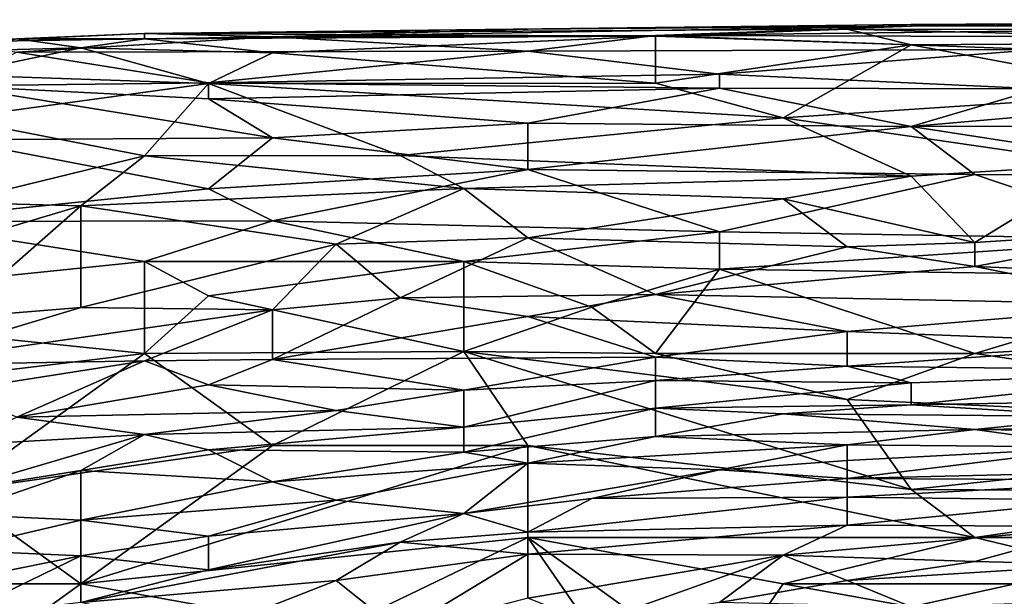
# Model space of a CAD drawing. Extents: x -0.3 to 0.3, y -0.266 to 0.266.
# Tile 141 of 256: x -0.232 to -0.206, y 0.249 to 0.264. Entities that reach past the tile are written whole.
import ezdxf

# ---------------------------------------------------------------- set-up
doc = ezdxf.new("R2010")
doc.units = 0

msp = doc.modelspace()

# ---------------------------------------------------------------- linework, layer by layer
for points in [[(-0.228376, 0.263932, 1.142958), (-0.208514, 0.264164, 1.141397), (-0.210169, 0.264044, 1.138275)], [(-0.228376, 0.263932, 1.142958), (-0.218445, 0.264044, 1.14452), (-0.208514, 0.264164, 1.141397)], [(-0.225066, 0.263845, 1.147642), (-0.215135, 0.263878, 1.147642), (-0.208514, 0.26412, 1.14452)], [(-0.218445, 0.264044, 1.14452), (-0.225066, 0.263845, 1.147642), (-0.208514, 0.26412, 1.14452)], [(-0.218445, 0.264044, 1.14452), (-0.208514, 0.26412, 1.14452), (-0.208514, 0.264164, 1.141397)], [(-0.215135, 0.263878, 1.147642), (-0.195272, 0.263828, 1.149203), (-0.193617, 0.264141, 1.146081)], [(-0.193617, 0.264141, 1.146081), (-0.208514, 0.26412, 1.14452), (-0.215135, 0.263878, 1.147642)], [(-0.210169, 0.264044, 1.138275), (-0.208514, 0.264164, 1.141397), (-0.196927, 0.264024, 1.136713)], [(-0.208514, 0.264164, 1.141397), (-0.195272, 0.264224, 1.14452), (-0.188651, 0.264288, 1.141397)], [(-0.208514, 0.264164, 1.141397), (-0.188651, 0.264288, 1.141397), (-0.196927, 0.264024, 1.136713)], [(-0.208514, 0.26412, 1.14452), (-0.193617, 0.264141, 1.146081), (-0.195272, 0.264224, 1.14452)], [(-0.208514, 0.264164, 1.141397), (-0.208514, 0.26412, 1.14452), (-0.195272, 0.264224, 1.14452)], [(-0.233342, 0.263715, 1.146081), (-0.225066, 0.263845, 1.147642), (-0.228376, 0.263932, 1.142958)], [(-0.233342, 0.263715, 1.146081), (-0.228376, 0.263932, 1.142958), (-0.231687, 0.263795, 1.142958)], [(-0.231687, 0.263795, 1.142958), (-0.228376, 0.263932, 1.142958), (-0.228376, 0.263788, 1.139836)], [(-0.228376, 0.263932, 1.142958), (-0.210169, 0.264044, 1.138275), (-0.215135, 0.263864, 1.136713)], [(-0.228376, 0.263932, 1.142958), (-0.225066, 0.263845, 1.147642), (-0.218445, 0.264044, 1.14452)], [(-0.228376, 0.263788, 1.139836), (-0.228376, 0.263932, 1.142958), (-0.215135, 0.263864, 1.136713)], [(-0.225066, 0.263425, 1.135152), (-0.228376, 0.263788, 1.139836), (-0.215135, 0.263864, 1.136713)], [(-0.218445, 0.263472, 1.150764), (-0.215135, 0.263878, 1.147642), (-0.225066, 0.263845, 1.147642)], [(-0.225066, 0.263425, 1.135152), (-0.215135, 0.263864, 1.136713), (-0.215135, 0.262641, 1.127346)], [(-0.218445, 0.263472, 1.150764), (-0.205203, 0.263518, 1.150764), (-0.215135, 0.263878, 1.147642)], [(-0.215135, 0.263864, 1.136713), (-0.210169, 0.264044, 1.138275), (-0.208514, 0.263635, 1.133591)], [(-0.215135, 0.263878, 1.147642), (-0.205203, 0.263518, 1.150764), (-0.195272, 0.263828, 1.149203)], [(-0.215135, 0.262641, 1.127346), (-0.215135, 0.263864, 1.136713), (-0.208514, 0.263635, 1.133591)], [(-0.196927, 0.263714, 1.133591), (-0.208514, 0.263635, 1.133591), (-0.210169, 0.264044, 1.138275)], [(-0.196927, 0.264024, 1.136713), (-0.196927, 0.263714, 1.133591), (-0.210169, 0.264044, 1.138275)], [(-0.233342, 0.263715, 1.146081), (-0.231687, 0.263443, 1.150764), (-0.225066, 0.263845, 1.147642)], [(-0.233342, 0.263468, 1.139836), (-0.231687, 0.263795, 1.142958), (-0.230032, 0.26356, 1.138275)], [(-0.231687, 0.263443, 1.150764), (-0.218445, 0.263472, 1.150764), (-0.225066, 0.263845, 1.147642)], [(-0.230032, 0.26356, 1.138275), (-0.231687, 0.263795, 1.142958), (-0.228376, 0.263788, 1.139836)], [(-0.230032, 0.26356, 1.138275), (-0.228376, 0.263788, 1.139836), (-0.225066, 0.263425, 1.135152)], [(-0.215135, 0.262641, 1.127346), (-0.208514, 0.263635, 1.133591), (-0.211824, 0.261743, 1.121101)], [(-0.208514, 0.263635, 1.133591), (-0.201893, 0.262397, 1.124224), (-0.211824, 0.261743, 1.121101)], [(-0.201893, 0.262397, 1.124224), (-0.208514, 0.263635, 1.133591), (-0.196927, 0.263714, 1.133591)], [(-0.230032, 0.26356, 1.138275), (-0.226721, 0.262632, 1.130469), (-0.233342, 0.262858, 1.135152)], [(-0.233342, 0.262858, 1.135152), (-0.233342, 0.263468, 1.139836), (-0.230032, 0.26356, 1.138275)], [(-0.233342, 0.262574, 1.155448), (-0.226721, 0.262651, 1.155448), (-0.231687, 0.263443, 1.150764)], [(-0.231687, 0.263443, 1.150764), (-0.226721, 0.262651, 1.155448), (-0.218445, 0.263472, 1.150764)], [(-0.230032, 0.26356, 1.138275), (-0.225066, 0.263425, 1.135152), (-0.226721, 0.262632, 1.130469)], [(-0.226721, 0.262651, 1.155448), (-0.213479, 0.262875, 1.153887), (-0.218445, 0.263472, 1.150764)], [(-0.225066, 0.263425, 1.135152), (-0.215135, 0.262641, 1.127346), (-0.226721, 0.262632, 1.130469)], [(-0.213479, 0.262875, 1.153887), (-0.205203, 0.263518, 1.150764), (-0.218445, 0.263472, 1.150764)], [(-0.213479, 0.262875, 1.153887), (-0.205203, 0.262494, 1.155448), (-0.205203, 0.263518, 1.150764)], [(-0.233342, 0.262858, 1.135152), (-0.226721, 0.262632, 1.130469), (-0.233342, 0.261725, 1.128907)], [(-0.226721, 0.262651, 1.155448), (-0.213479, 0.262512, 1.155448), (-0.213479, 0.262875, 1.153887)], [(-0.205203, 0.262494, 1.155448), (-0.213479, 0.262875, 1.153887), (-0.213479, 0.262512, 1.155448)], [(-0.233342, 0.262574, 1.155448), (-0.226721, 0.262231, 1.157009), (-0.226721, 0.262651, 1.155448)], [(-0.233342, 0.261725, 1.128907), (-0.226721, 0.262632, 1.130469), (-0.228376, 0.260753, 1.121101)], [(-0.228376, 0.260753, 1.121101), (-0.226721, 0.262632, 1.130469), (-0.221756, 0.260765, 1.117979)], [(-0.226721, 0.262651, 1.155448), (-0.226721, 0.262231, 1.157009), (-0.213479, 0.262512, 1.155448)], [(-0.226721, 0.262632, 1.130469), (-0.215135, 0.262641, 1.127346), (-0.211824, 0.261743, 1.121101)], [(-0.211824, 0.261743, 1.121101), (-0.221756, 0.260765, 1.117979), (-0.226721, 0.262632, 1.130469)], [(-0.233342, 0.262574, 1.155448), (-0.225066, 0.261225, 1.160132), (-0.226721, 0.262231, 1.157009)], [(-0.233342, 0.26117, 1.160132), (-0.225066, 0.261225, 1.160132), (-0.233342, 0.262574, 1.155448)], [(-0.226721, 0.262231, 1.157009), (-0.218445, 0.2616, 1.158654), (-0.213479, 0.262512, 1.155448)], [(-0.218445, 0.2616, 1.158654), (-0.208514, 0.26152, 1.158571), (-0.213479, 0.262512, 1.155448)], [(-0.213479, 0.262512, 1.155448), (-0.208514, 0.26152, 1.158571), (-0.205203, 0.262494, 1.155448)], [(-0.211824, 0.261743, 1.121101), (-0.201893, 0.262397, 1.124224), (-0.203548, 0.260537, 1.111734)], [(-0.208514, 0.26152, 1.158571), (-0.188651, 0.261527, 1.158571), (-0.196927, 0.262528, 1.155448)], [(-0.208514, 0.26152, 1.158571), (-0.196927, 0.262528, 1.155448), (-0.205203, 0.262494, 1.155448)], [(-0.226721, 0.262231, 1.157009), (-0.225066, 0.261225, 1.160132), (-0.218445, 0.2616, 1.158654)], [(-0.233342, 0.259544, 1.117979), (-0.233342, 0.261725, 1.128907), (-0.228376, 0.260753, 1.121101)], [(-0.225066, 0.261225, 1.160132), (-0.218445, 0.260405, 1.161774), (-0.218445, 0.2616, 1.158654)], [(-0.221756, 0.260765, 1.117979), (-0.211824, 0.261743, 1.121101), (-0.208514, 0.260227, 1.110173)], [(-0.218445, 0.2616, 1.158654), (-0.218445, 0.260405, 1.161774), (-0.208514, 0.26152, 1.158571)], [(-0.208514, 0.260227, 1.110173), (-0.211824, 0.261743, 1.121101), (-0.203548, 0.260537, 1.111734)], [(-0.218445, 0.260405, 1.161774), (-0.206859, 0.260273, 1.161693), (-0.208514, 0.26152, 1.158571)], [(-0.208514, 0.26152, 1.158571), (-0.200238, 0.260239, 1.161693), (-0.188651, 0.261527, 1.158571)], [(-0.208514, 0.26152, 1.158571), (-0.206859, 0.260273, 1.161693), (-0.200238, 0.260239, 1.161693)], [(-0.233342, 0.26117, 1.160132), (-0.234997, 0.259054, 1.164815), (-0.226721, 0.259902, 1.163254)], [(-0.233342, 0.26117, 1.160132), (-0.226721, 0.259902, 1.163254), (-0.225066, 0.261225, 1.160132)], [(-0.226721, 0.259902, 1.163254), (-0.218445, 0.260405, 1.161774), (-0.225066, 0.261225, 1.160132)], [(-0.230032, 0.25946, 1.114856), (-0.233342, 0.259544, 1.117979), (-0.228376, 0.260753, 1.121101)], [(-0.230032, 0.25946, 1.114856), (-0.228376, 0.260753, 1.121101), (-0.2201, 0.259911, 1.111734)], [(-0.221756, 0.260765, 1.117979), (-0.2201, 0.259911, 1.111734), (-0.228376, 0.260753, 1.121101)], [(-0.2201, 0.259911, 1.111734), (-0.221756, 0.260765, 1.117979), (-0.208514, 0.260227, 1.110173)], [(-0.226721, 0.259902, 1.163254), (-0.225066, 0.259072, 1.164815), (-0.218445, 0.260405, 1.161774)], [(-0.225066, 0.259072, 1.164815), (-0.213479, 0.258787, 1.164815), (-0.218445, 0.260405, 1.161774)], [(-0.218445, 0.260405, 1.161774), (-0.213479, 0.258787, 1.164815), (-0.206859, 0.260273, 1.161693)], [(-0.208514, 0.260227, 1.110173), (-0.203548, 0.260537, 1.111734), (-0.206859, 0.258509, 1.097683)], [(-0.206859, 0.258509, 1.097683), (-0.203548, 0.260537, 1.111734), (-0.201893, 0.258828, 1.099244)], [(-0.2201, 0.259911, 1.111734), (-0.208514, 0.260227, 1.110173), (-0.211824, 0.259644, 1.10705)], [(-0.201893, 0.258593, 1.164815), (-0.206859, 0.260273, 1.161693), (-0.213479, 0.258787, 1.164815)], [(-0.211824, 0.259644, 1.10705), (-0.208514, 0.260227, 1.110173), (-0.206859, 0.258509, 1.097683)], [(-0.206859, 0.260273, 1.161693), (-0.201893, 0.258593, 1.164815), (-0.200238, 0.260239, 1.161693)], [(-0.234997, 0.259054, 1.164815), (-0.225066, 0.259072, 1.164815), (-0.226721, 0.259902, 1.163254)], [(-0.223411, 0.258464, 1.103928), (-0.230032, 0.25946, 1.114856), (-0.2201, 0.259911, 1.111734)], [(-0.223411, 0.258464, 1.103928), (-0.2201, 0.259911, 1.111734), (-0.218445, 0.25863, 1.102367)], [(-0.218445, 0.25863, 1.102367), (-0.2201, 0.259911, 1.111734), (-0.211824, 0.259644, 1.10705)], [(-0.233342, 0.258471, 1.111734), (-0.233342, 0.259544, 1.117979), (-0.230032, 0.25946, 1.114856)], [(-0.218445, 0.25863, 1.102367), (-0.211824, 0.259644, 1.10705), (-0.210169, 0.258395, 1.097683)], [(-0.210169, 0.258395, 1.097683), (-0.211824, 0.259644, 1.10705), (-0.206859, 0.258509, 1.097683)], [(-0.230032, 0.25946, 1.114856), (-0.233342, 0.25655, 1.099244), (-0.233342, 0.258471, 1.111734)], [(-0.233342, 0.25655, 1.099244), (-0.230032, 0.25946, 1.114856), (-0.230032, 0.256824, 1.097683)], [(-0.230032, 0.256824, 1.097683), (-0.230032, 0.25946, 1.114856), (-0.223411, 0.258464, 1.103928)], [(-0.228376, 0.258017, 1.16665), (-0.234997, 0.259054, 1.164815), (-0.239963, 0.256823, 1.168242)], [(-0.234997, 0.259054, 1.164815), (-0.228376, 0.258017, 1.16665), (-0.225066, 0.259072, 1.164815)], [(-0.228376, 0.258017, 1.16665), (-0.2201, 0.258017, 1.16632), (-0.225066, 0.259072, 1.164815)], [(-0.225066, 0.259072, 1.164815), (-0.2201, 0.258017, 1.16632), (-0.213479, 0.258787, 1.164815)], [(-0.2201, 0.258017, 1.16632), (-0.213479, 0.257818, 1.166377), (-0.213479, 0.258787, 1.164815)], [(-0.213479, 0.258787, 1.164815), (-0.213479, 0.257818, 1.166377), (-0.201893, 0.258593, 1.164815)], [(-0.206859, 0.257886, 1.092999), (-0.206859, 0.258509, 1.097683), (-0.201893, 0.258828, 1.099244)], [(-0.201893, 0.258828, 1.099244), (-0.196927, 0.257472, 1.088316), (-0.206859, 0.257886, 1.092999)], [(-0.218445, 0.25863, 1.102367), (-0.221756, 0.257068, 1.092999), (-0.223411, 0.258464, 1.103928)], [(-0.221756, 0.257068, 1.092999), (-0.218445, 0.25863, 1.102367), (-0.215135, 0.257159, 1.089877)], [(-0.215135, 0.257159, 1.089877), (-0.218445, 0.25863, 1.102367), (-0.210169, 0.258395, 1.097683)], [(-0.200238, 0.257629, 1.166377), (-0.201893, 0.258593, 1.164815), (-0.213479, 0.257818, 1.166377)], [(-0.206859, 0.257886, 1.092999), (-0.210169, 0.258395, 1.097683), (-0.206859, 0.258509, 1.097683)], [(-0.225066, 0.256761, 1.092999), (-0.230032, 0.256824, 1.097683), (-0.223411, 0.258464, 1.103928)], [(-0.225066, 0.256761, 1.092999), (-0.223411, 0.258464, 1.103928), (-0.221756, 0.257068, 1.092999)], [(-0.215135, 0.257159, 1.089877), (-0.210169, 0.258395, 1.097683), (-0.206859, 0.257886, 1.092999)], [(-0.239963, 0.256823, 1.168242), (-0.228376, 0.255628, 1.169957), (-0.228376, 0.258017, 1.16665)], [(-0.228376, 0.258017, 1.16665), (-0.226721, 0.257121, 1.167938), (-0.2201, 0.258017, 1.16632)], [(-0.228376, 0.255628, 1.169957), (-0.226721, 0.257121, 1.167938), (-0.228376, 0.258017, 1.16665)], [(-0.226721, 0.257121, 1.167938), (-0.2201, 0.255677, 1.169499), (-0.2201, 0.258017, 1.16632)], [(-0.21679, 0.256833, 1.167938), (-0.213479, 0.257818, 1.166377), (-0.2201, 0.258017, 1.16632)], [(-0.2201, 0.258017, 1.16632), (-0.2201, 0.255677, 1.169499), (-0.21679, 0.256833, 1.167938)], [(-0.21679, 0.256833, 1.167938), (-0.215135, 0.255628, 1.169392), (-0.213479, 0.257818, 1.166377)], [(-0.215135, 0.257159, 1.089877), (-0.206859, 0.257886, 1.092999), (-0.201893, 0.256888, 1.083632)], [(-0.206859, 0.255628, 1.169188), (-0.213479, 0.257818, 1.166377), (-0.215135, 0.255628, 1.169392)], [(-0.213479, 0.257818, 1.166377), (-0.206859, 0.255628, 1.169188), (-0.200238, 0.257629, 1.166377)], [(-0.201893, 0.256888, 1.083632), (-0.206859, 0.257886, 1.092999), (-0.196927, 0.257472, 1.088316)], [(-0.200238, 0.257629, 1.166377), (-0.206859, 0.255628, 1.169188), (-0.191962, 0.256489, 1.167938)], [(-0.2201, 0.255677, 1.169499), (-0.226721, 0.257121, 1.167938), (-0.228376, 0.255628, 1.169957)], [(-0.225066, 0.255475, 1.082071), (-0.221756, 0.257068, 1.092999), (-0.218445, 0.256586, 1.086754)], [(-0.225066, 0.256761, 1.092999), (-0.221756, 0.257068, 1.092999), (-0.225066, 0.255475, 1.082071)], [(-0.218445, 0.256586, 1.086754), (-0.221756, 0.257068, 1.092999), (-0.215135, 0.257159, 1.089877)], [(-0.218445, 0.256586, 1.086754), (-0.215135, 0.257159, 1.089877), (-0.210169, 0.256203, 1.078948)], [(-0.215135, 0.257159, 1.089877), (-0.201893, 0.256888, 1.083632), (-0.210169, 0.256203, 1.078948)], [(-0.238308, 0.254434, 1.171538), (-0.228376, 0.255628, 1.169957), (-0.239963, 0.256823, 1.168242)], [(-0.234997, 0.255328, 1.092999), (-0.230032, 0.256824, 1.097683), (-0.225066, 0.256761, 1.092999)], [(-0.234997, 0.255328, 1.092999), (-0.233342, 0.25655, 1.099244), (-0.230032, 0.256824, 1.097683)], [(-0.228376, 0.25544, 1.085193), (-0.234997, 0.255328, 1.092999), (-0.225066, 0.256761, 1.092999)], [(-0.228376, 0.25544, 1.085193), (-0.225066, 0.256761, 1.092999), (-0.225066, 0.255475, 1.082071)], [(-0.215135, 0.255628, 1.169392), (-0.21679, 0.256833, 1.167938), (-0.2201, 0.255677, 1.169499)], [(-0.210169, 0.256203, 1.078948), (-0.201893, 0.256888, 1.083632), (-0.201893, 0.255879, 1.072703)], [(-0.225066, 0.255475, 1.082071), (-0.218445, 0.256586, 1.086754), (-0.215135, 0.255536, 1.074265)], [(-0.215135, 0.255536, 1.074265), (-0.218445, 0.256586, 1.086754), (-0.210169, 0.256203, 1.078948)], [(-0.206859, 0.255628, 1.169188), (-0.193617, 0.253686, 1.17106), (-0.191962, 0.256489, 1.167938)], [(-0.210169, 0.256203, 1.078948), (-0.210169, 0.2553, 1.06802), (-0.215135, 0.255536, 1.074265)], [(-0.210169, 0.2553, 1.06802), (-0.210169, 0.256203, 1.078948), (-0.201893, 0.255879, 1.072703)], [(-0.210169, 0.2553, 1.06802), (-0.201893, 0.255879, 1.072703), (-0.200238, 0.255176, 1.061775)], [(-0.228376, 0.255628, 1.169957), (-0.238308, 0.254434, 1.171538), (-0.233342, 0.252046, 1.173918)], [(-0.233342, 0.252046, 1.173918), (-0.225066, 0.25324, 1.172383), (-0.228376, 0.255628, 1.169957)], [(-0.2201, 0.255677, 1.169499), (-0.228376, 0.255628, 1.169957), (-0.225066, 0.25324, 1.172383)], [(-0.228376, 0.25544, 1.085193), (-0.225066, 0.255475, 1.082071), (-0.226721, 0.254811, 1.077387)], [(-0.226721, 0.254811, 1.077387), (-0.225066, 0.255475, 1.082071), (-0.2201, 0.254678, 1.06802)], [(-0.218445, 0.25324, 1.171994), (-0.2201, 0.255677, 1.169499), (-0.225066, 0.25324, 1.172383)], [(-0.2201, 0.254678, 1.06802), (-0.225066, 0.255475, 1.082071), (-0.215135, 0.255536, 1.074265)], [(-0.2201, 0.255677, 1.169499), (-0.210169, 0.254434, 1.170598), (-0.215135, 0.255628, 1.169392)], [(-0.210169, 0.254434, 1.170598), (-0.2201, 0.255677, 1.169499), (-0.208514, 0.252098, 1.172621)], [(-0.208514, 0.252098, 1.172621), (-0.2201, 0.255677, 1.169499), (-0.218445, 0.25324, 1.171994)], [(-0.2201, 0.254678, 1.06802), (-0.215135, 0.255536, 1.074265), (-0.215135, 0.254927, 1.066459)], [(-0.215135, 0.255628, 1.169392), (-0.210169, 0.254434, 1.170598), (-0.206859, 0.255628, 1.169188)], [(-0.215135, 0.254927, 1.066459), (-0.215135, 0.255536, 1.074265), (-0.210169, 0.2553, 1.06802)], [(-0.210169, 0.254434, 1.170598), (-0.193617, 0.253686, 1.17106), (-0.206859, 0.255628, 1.169188)], [(-0.233342, 0.254661, 1.085193), (-0.234997, 0.255328, 1.092999), (-0.228376, 0.25544, 1.085193)], [(-0.233342, 0.254661, 1.085193), (-0.228376, 0.25544, 1.085193), (-0.231687, 0.253977, 1.075826)], [(-0.231687, 0.253977, 1.075826), (-0.228376, 0.25544, 1.085193), (-0.226721, 0.254811, 1.077387)], [(-0.215135, 0.254927, 1.066459), (-0.210169, 0.2553, 1.06802), (-0.208514, 0.254871, 1.060214)], [(-0.208514, 0.254871, 1.060214), (-0.210169, 0.2553, 1.06802), (-0.200238, 0.255176, 1.061775)], [(-0.208514, 0.254298, 1.047724), (-0.208514, 0.254871, 1.060214), (-0.200238, 0.255176, 1.061775)], [(-0.208514, 0.254298, 1.047724), (-0.200238, 0.255176, 1.061775), (-0.203548, 0.25438, 1.044602)], [(-0.223411, 0.254153, 1.064897), (-0.231687, 0.253977, 1.075826), (-0.226721, 0.254811, 1.077387)], [(-0.223411, 0.254153, 1.064897), (-0.226721, 0.254811, 1.077387), (-0.2201, 0.254678, 1.06802)], [(-0.2201, 0.253714, 1.052408), (-0.223411, 0.254153, 1.064897), (-0.2201, 0.254678, 1.06802)], [(-0.215135, 0.254927, 1.066459), (-0.2201, 0.253714, 1.052408), (-0.2201, 0.254678, 1.06802)], [(-0.2201, 0.253714, 1.052408), (-0.215135, 0.254927, 1.066459), (-0.215135, 0.25421, 1.053969)], [(-0.215135, 0.254927, 1.066459), (-0.208514, 0.254871, 1.060214), (-0.215135, 0.25421, 1.053969)], [(-0.215135, 0.25421, 1.053969), (-0.208514, 0.254871, 1.060214), (-0.208514, 0.254298, 1.047724)], [(-0.208514, 0.252098, 1.172621), (-0.193617, 0.253686, 1.17106), (-0.210169, 0.254434, 1.170598)], [(-0.2201, 0.253714, 1.052408), (-0.215135, 0.25421, 1.053969), (-0.2201, 0.253068, 1.039918)], [(-0.2201, 0.253068, 1.039918), (-0.215135, 0.25421, 1.053969), (-0.215135, 0.253475, 1.038357)], [(-0.215135, 0.25421, 1.053969), (-0.208514, 0.254298, 1.047724), (-0.211824, 0.254066, 1.046163)], [(-0.215135, 0.253475, 1.038357), (-0.215135, 0.25421, 1.053969), (-0.211824, 0.254066, 1.046163)], [(-0.211824, 0.254066, 1.046163), (-0.208514, 0.254298, 1.047724), (-0.203548, 0.253993, 1.033673)], [(-0.208514, 0.254298, 1.047724), (-0.203548, 0.25438, 1.044602), (-0.203548, 0.253993, 1.033673)], [(-0.233342, 0.25324, 1.071208), (-0.231687, 0.253977, 1.075826), (-0.228376, 0.253526, 1.064897)], [(-0.231687, 0.253977, 1.075826), (-0.223411, 0.254153, 1.064897), (-0.228376, 0.253526, 1.064897)], [(-0.228376, 0.253526, 1.064897), (-0.223411, 0.254153, 1.064897), (-0.2201, 0.253714, 1.052408)], [(-0.215135, 0.253475, 1.038357), (-0.211824, 0.254066, 1.046163), (-0.206859, 0.253659, 1.028989)], [(-0.206859, 0.253659, 1.028989), (-0.211824, 0.254066, 1.046163), (-0.203548, 0.253993, 1.033673)], [(-0.206859, 0.253659, 1.028989), (-0.203548, 0.253993, 1.033673), (-0.198582, 0.253749, 1.021183)], [(-0.228376, 0.253526, 1.064897), (-0.2201, 0.253714, 1.052408), (-0.226721, 0.253128, 1.05553)], [(-0.2201, 0.253068, 1.039918), (-0.226721, 0.253128, 1.05553), (-0.2201, 0.253714, 1.052408)], [(-0.210169, 0.25326, 1.024306), (-0.215135, 0.253475, 1.038357), (-0.206859, 0.253659, 1.028989)], [(-0.210169, 0.25326, 1.024306), (-0.206859, 0.253659, 1.028989), (-0.203548, 0.253201, 1.011816)], [(-0.208514, 0.252098, 1.172621), (-0.198582, 0.252046, 1.172521), (-0.193617, 0.253686, 1.17106)], [(-0.206859, 0.253659, 1.028989), (-0.198582, 0.253749, 1.021183), (-0.198582, 0.253549, 1.014938)], [(-0.203548, 0.253201, 1.011816), (-0.206859, 0.253659, 1.028989), (-0.198582, 0.253549, 1.014938)], [(-0.230032, 0.252592, 1.05553), (-0.233342, 0.252063, 1.057091), (-0.228376, 0.253526, 1.064897)], [(-0.228376, 0.253526, 1.064897), (-0.233342, 0.252063, 1.057091), (-0.233342, 0.25324, 1.071208)], [(-0.230032, 0.252592, 1.05553), (-0.228376, 0.253526, 1.064897), (-0.226721, 0.253128, 1.05553)], [(-0.215135, 0.253475, 1.038357), (-0.218445, 0.25278, 1.030551), (-0.2201, 0.253068, 1.039918)], [(-0.218445, 0.25278, 1.030551), (-0.215135, 0.253475, 1.038357), (-0.210169, 0.25326, 1.024306)], [(-0.225066, 0.25324, 1.172383), (-0.233342, 0.252046, 1.173918), (-0.230032, 0.249657, 1.175441)], [(-0.230032, 0.249657, 1.175441), (-0.218445, 0.250851, 1.173842), (-0.218445, 0.25324, 1.171994)], [(-0.230032, 0.249657, 1.175441), (-0.218445, 0.25324, 1.171994), (-0.225066, 0.25324, 1.172383)], [(-0.218445, 0.25278, 1.030551), (-0.210169, 0.25326, 1.024306), (-0.213479, 0.252608, 1.0165)], [(-0.218445, 0.25324, 1.171994), (-0.206859, 0.250851, 1.173428), (-0.208514, 0.252098, 1.172621)], [(-0.206859, 0.250851, 1.173428), (-0.218445, 0.25324, 1.171994), (-0.218445, 0.250851, 1.173842)], [(-0.213479, 0.252608, 1.0165), (-0.210169, 0.25326, 1.024306), (-0.210169, 0.252855, 1.014938)], [(-0.210169, 0.25326, 1.024306), (-0.203548, 0.253201, 1.011816), (-0.210169, 0.252855, 1.014938)], [(-0.210169, 0.252387, 1.005571), (-0.203548, 0.253201, 1.011816), (-0.198582, 0.252663, 0.989959)], [(-0.210169, 0.252387, 1.005571), (-0.210169, 0.252855, 1.014938), (-0.203548, 0.253201, 1.011816)], [(-0.230032, 0.252592, 1.05553), (-0.226721, 0.253128, 1.05553), (-0.225066, 0.252303, 1.038357)], [(-0.225066, 0.252303, 1.038357), (-0.226721, 0.253128, 1.05553), (-0.2201, 0.253068, 1.039918)], [(-0.225066, 0.252303, 1.038357), (-0.2201, 0.253068, 1.039918), (-0.218445, 0.25278, 1.030551)], [(-0.223411, 0.25182, 1.025867), (-0.225066, 0.252303, 1.038357), (-0.218445, 0.25278, 1.030551)], [(-0.2201, 0.251475, 1.011816), (-0.223411, 0.25182, 1.025867), (-0.218445, 0.25278, 1.030551)], [(-0.2201, 0.251475, 1.011816), (-0.218445, 0.25278, 1.030551), (-0.213479, 0.252608, 1.0165)], [(-0.210169, 0.252387, 1.005571), (-0.213479, 0.252608, 1.0165), (-0.210169, 0.252855, 1.014938)], [(-0.201893, 0.252345, 0.988398), (-0.210169, 0.252387, 1.005571), (-0.198582, 0.252663, 0.989959)], [(-0.233342, 0.25146, 1.049285), (-0.230032, 0.252592, 1.05553), (-0.230032, 0.251303, 1.036795)], [(-0.233342, 0.252063, 1.057091), (-0.230032, 0.252592, 1.05553), (-0.233342, 0.25146, 1.049285)], [(-0.230032, 0.251303, 1.036795), (-0.230032, 0.252592, 1.05553), (-0.225066, 0.252303, 1.038357)], [(-0.2201, 0.251475, 1.011816), (-0.213479, 0.252608, 1.0165), (-0.21679, 0.251866, 1.010255)], [(-0.21679, 0.251866, 1.010255), (-0.213479, 0.252608, 1.0165), (-0.210169, 0.252387, 1.005571)], [(-0.21679, 0.251866, 1.010255), (-0.210169, 0.252387, 1.005571), (-0.210169, 0.2519, 0.996204)], [(-0.210169, 0.2519, 0.996204), (-0.210169, 0.252387, 1.005571), (-0.201893, 0.252345, 0.988398)], [(-0.230032, 0.251303, 1.036795), (-0.225066, 0.252303, 1.038357), (-0.223411, 0.25182, 1.025867)], [(-0.210169, 0.2519, 0.996204), (-0.201893, 0.252345, 0.988398), (-0.203548, 0.251825, 0.980592)], [(-0.230032, 0.249657, 1.175441), (-0.233342, 0.252046, 1.173918), (-0.233342, 0.249657, 1.175684)], [(-0.218445, 0.250989, 1.000888), (-0.21679, 0.251866, 1.010255), (-0.210169, 0.2519, 0.996204)], [(-0.210169, 0.251176, 0.983714), (-0.218445, 0.250989, 1.000888), (-0.210169, 0.2519, 0.996204)], [(-0.210169, 0.251176, 0.983714), (-0.210169, 0.2519, 0.996204), (-0.203548, 0.251825, 0.980592)], [(-0.208514, 0.252098, 1.172621), (-0.206859, 0.250851, 1.173428), (-0.198582, 0.252046, 1.172521)], [(-0.206859, 0.250851, 1.173428), (-0.196927, 0.250851, 1.173319), (-0.198582, 0.252046, 1.172521)], [(-0.230032, 0.251303, 1.036795), (-0.223411, 0.25182, 1.025867), (-0.226721, 0.250893, 1.021183)], [(-0.226721, 0.250893, 1.021183), (-0.223411, 0.25182, 1.025867), (-0.2201, 0.251475, 1.011816)], [(-0.218445, 0.250989, 1.000888), (-0.2201, 0.251475, 1.011816), (-0.21679, 0.251866, 1.010255)], [(-0.203548, 0.251138, 0.968102), (-0.210169, 0.251176, 0.983714), (-0.203548, 0.251825, 0.980592)], [(-0.233342, 0.25146, 1.049285), (-0.230032, 0.251303, 1.036795), (-0.233342, 0.250526, 1.036795)], [(-0.226721, 0.250893, 1.021183), (-0.2201, 0.251475, 1.011816), (-0.226721, 0.250014, 1.010255)], [(-0.226721, 0.250014, 1.010255), (-0.2201, 0.251475, 1.011816), (-0.221756, 0.250734, 1.005571)], [(-0.221756, 0.250734, 1.005571), (-0.2201, 0.251475, 1.011816), (-0.218445, 0.250989, 1.000888)], [(-0.233342, 0.250526, 1.036795), (-0.230032, 0.251303, 1.036795), (-0.230032, 0.250377, 1.024306)], [(-0.226721, 0.250893, 1.021183), (-0.230032, 0.250377, 1.024306), (-0.230032, 0.251303, 1.036795)], [(-0.218445, 0.250426, 0.993081), (-0.218445, 0.250989, 1.000888), (-0.210169, 0.251176, 0.983714)], [(-0.218445, 0.250426, 0.993081), (-0.210169, 0.251176, 0.983714), (-0.211824, 0.250393, 0.975908)], [(-0.203548, 0.251138, 0.968102), (-0.211824, 0.250393, 0.975908), (-0.210169, 0.251176, 0.983714)], [(-0.211824, 0.250393, 0.975908), (-0.203548, 0.251138, 0.968102), (-0.206859, 0.250232, 0.960296)], [(-0.206859, 0.250232, 0.960296), (-0.203548, 0.251138, 0.968102), (-0.203548, 0.250155, 0.949367)], [(-0.226721, 0.250014, 1.010255), (-0.230032, 0.250377, 1.024306), (-0.226721, 0.250893, 1.021183)], [(-0.218445, 0.250851, 1.173842), (-0.230032, 0.249657, 1.175441), (-0.223411, 0.248463, 1.175549)], [(-0.223411, 0.248463, 1.175549), (-0.21679, 0.248463, 1.175037), (-0.218445, 0.250851, 1.173842)], [(-0.221756, 0.250734, 1.005571), (-0.218445, 0.250989, 1.000888), (-0.218445, 0.250426, 0.993081)], [(-0.211824, 0.249657, 1.174249), (-0.206859, 0.250851, 1.173428), (-0.218445, 0.250851, 1.173842)], [(-0.21679, 0.248463, 1.175037), (-0.213479, 0.247269, 1.175394), (-0.218445, 0.250851, 1.173842)], [(-0.213479, 0.247269, 1.175394), (-0.211824, 0.249657, 1.174249), (-0.218445, 0.250851, 1.173842)], [(-0.211824, 0.249657, 1.174249), (-0.201893, 0.249657, 1.174069), (-0.206859, 0.250851, 1.173428)], [(-0.201893, 0.249657, 1.174069), (-0.196927, 0.250851, 1.173319), (-0.206859, 0.250851, 1.173428)], [(-0.226721, 0.250014, 1.010255), (-0.221756, 0.250734, 1.005571), (-0.230032, 0.24917, 1.010255)], [(-0.223411, 0.249742, 0.997765), (-0.230032, 0.24917, 1.010255), (-0.221756, 0.250734, 1.005571)], [(-0.223411, 0.249742, 0.997765), (-0.221756, 0.250734, 1.005571), (-0.218445, 0.250426, 0.993081)], [(-0.234997, 0.249374, 1.028989), (-0.233342, 0.250526, 1.036795), (-0.230032, 0.250377, 1.024306)], [(-0.234997, 0.249374, 1.028989), (-0.230032, 0.250377, 1.024306), (-0.233342, 0.248773, 1.0165)], [(-0.233342, 0.248773, 1.0165), (-0.230032, 0.250377, 1.024306), (-0.230032, 0.24917, 1.010255)], [(-0.226721, 0.250014, 1.010255), (-0.230032, 0.24917, 1.010255), (-0.230032, 0.250377, 1.024306)], [(-0.221756, 0.248417, 0.97903), (-0.223411, 0.249742, 0.997765), (-0.218445, 0.250426, 0.993081)], [(-0.221756, 0.248417, 0.97903), (-0.218445, 0.250426, 0.993081), (-0.218445, 0.249284, 0.97903)], [(-0.218445, 0.249284, 0.97903), (-0.218445, 0.250426, 0.993081), (-0.211824, 0.250393, 0.975908)], [(-0.21679, 0.248624, 0.966541), (-0.218445, 0.249284, 0.97903), (-0.211824, 0.250393, 0.975908)], [(-0.213479, 0.249167, 0.963418), (-0.21679, 0.248624, 0.966541), (-0.211824, 0.250393, 0.975908)], [(-0.213479, 0.249167, 0.963418), (-0.211824, 0.250393, 0.975908), (-0.210169, 0.249742, 0.961857)], [(-0.210169, 0.249742, 0.961857), (-0.211824, 0.250393, 0.975908), (-0.206859, 0.250232, 0.960296)], [(-0.210169, 0.249742, 0.961857), (-0.206859, 0.250232, 0.960296), (-0.203548, 0.250155, 0.949367)], [(-0.210169, 0.249742, 0.961857), (-0.203548, 0.250155, 0.949367), (-0.208514, 0.24906, 0.946245)], [(-0.203548, 0.250155, 0.949367), (-0.205203, 0.249148, 0.936878), (-0.208514, 0.24906, 0.946245)], [(-0.233342, 0.247269, 1.177055), (-0.223411, 0.248463, 1.175549), (-0.230032, 0.249657, 1.175441)], [(-0.233342, 0.247269, 1.177055), (-0.230032, 0.249657, 1.175441), (-0.233342, 0.249657, 1.175684)], [(-0.226721, 0.24844, 0.993081), (-0.230032, 0.24917, 1.010255), (-0.223411, 0.249742, 0.997765)], [(-0.221756, 0.248417, 0.97903), (-0.226721, 0.24844, 0.993081), (-0.223411, 0.249742, 0.997765)], [(-0.213479, 0.249167, 0.963418), (-0.210169, 0.249742, 0.961857), (-0.208514, 0.24906, 0.946245)], [(-0.213479, 0.247269, 1.175394), (-0.198582, 0.247269, 1.175042), (-0.211824, 0.249657, 1.174249)], [(-0.198582, 0.247269, 1.175042), (-0.201893, 0.249657, 1.174069), (-0.211824, 0.249657, 1.174249)]]:
    msp.add_3dface(points)

doc.saveas('drawing.dxf')
